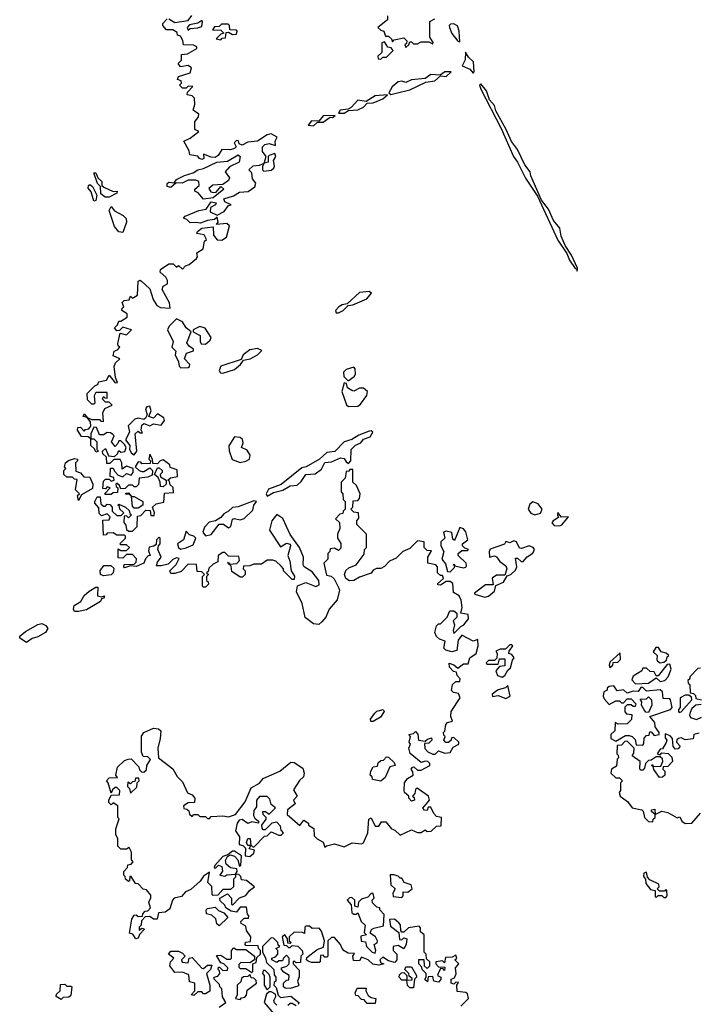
# Model space of a CAD drawing. Extents: x 1980017 to 2252640, y 74400 to 266395.
# Tile 221 of 256: x 2142620 to 2146144, y 156385 to 161495. Entities that reach past the tile are written whole.
import ezdxf

# ---------------------------------------------------------------- set-up
doc = ezdxf.new("R2010")
doc.units = 0

msp = doc.modelspace()

# ---------------------------------------------------------------- linework, layer by layer
at = {"layer": '0CON20XD'}
for points in [[(2143558.3, 160438.3), (2143535, 160443.3), (2143505, 160440), (2143488.3, 160458.3), (2143470, 160465), (2143480, 160475), (2143550, 160505), (2143588.3, 160511.7), (2143615, 160550), (2143640, 160545), (2143637.5, 160535), (2143610, 160520), (2143608.3, 160498.3), (2143645, 160480), (2143681.2, 160498.8), (2143705, 160530), (2143717.5, 160535), (2143685, 160550), (2143680, 160565), (2143730, 160580), (2143760.7, 160599.3), (2143806.2, 160603.8), (2143841.7, 160628.3), (2143846.4, 160646.4), (2143828.3, 160668.3), (2143825, 160700), (2143810, 160715), (2143833, 160737), (2143865, 160740), (2143890, 160750), (2143900, 160785), (2143881.2, 160811.2), (2143881.2, 160835), (2143893, 160847), (2143915, 160853.3), (2143947.5, 160842.5), (2143946.2, 160865), (2143957.5, 160885), (2143925, 160903.3), (2143905, 160897.5), (2143855.5, 160864.5), (2143805, 160860), (2143775, 160844.4), (2143760, 160850), (2143756.4, 160866.4), (2143745, 160867.5), (2143733.6, 160856.4), (2143743.8, 160835), (2143735, 160826.2), (2143715, 160819.4), (2143668.8, 160821.2), (2143650.3, 160789.7), (2143635, 160780), (2143615, 160780.8), (2143575, 160797.5), (2143576.2, 160775), (2143565, 160770), (2143554, 160774), (2143545, 160787.5), (2143503, 160793), (2143500, 160815), (2143472.5, 160865), (2143505, 160880), (2143550, 160915), (2143530, 160925), (2143530, 160965), (2143548.3, 160991.7), (2143550, 161005), (2143520, 161025), (2143530, 161055), (2143528.3, 161088.3), (2143515, 161100), (2143490, 161105), (2143491.7, 161118.3), (2143518.3, 161148.3), (2143495, 161150), (2143485, 161140), (2143465, 161140), (2143450, 161155), (2143460, 161165), (2143458.3, 161178.3), (2143440, 161185), (2143445, 161200), (2143505, 161220), (2143512.5, 161245), (2143495, 161257.5), (2143455, 161250), (2143442.5, 161267.5), (2143460, 161285), (2143460, 161315), (2143491.7, 161318.3), (2143540, 161345), (2143540, 161355), (2143523, 161363), (2143470, 161365), (2143467, 161387), (2143455, 161410), (2143440, 161415), (2143438.3, 161428.3), (2143415, 161442.5), (2143381.7, 161441.7), (2143362.5, 161465), (2143362.5, 161475), (2143385, 161500)], [(2143395, 161500), (2143425, 161480), (2143495, 161490), (2143513.6, 161516.4)], [(2143495, 161440), (2143505, 161450), (2143545, 161452.5), (2143565, 161460), (2143570, 161485), (2143565, 161490), (2143545, 161477.5), (2143501.7, 161468.3), (2143490, 161455), (2143495, 161440)], [(2144530, 161515), (2144530, 161495), (2144480, 161455), (2144495, 161440), (2144510, 161435), (2144520, 161410), (2144535, 161410), (2144550, 161395), (2144555, 161380), (2144565, 161390), (2144615, 161400), (2144630, 161385), (2144628.3, 161371.7), (2144620, 161365), (2144625, 161350), (2144640, 161365), (2144645, 161380), (2144655, 161380), (2144665, 161370), (2144685, 161370), (2144705, 161380), (2144745, 161380), (2144765, 161370), (2144767, 161377), (2144750, 161405), (2144750, 161485), (2144775, 161500)], [(2143665, 161390), (2143671.7, 161398.3), (2143688.3, 161401.7), (2143691.7, 161428.3), (2143705, 161430), (2143725, 161417.5), (2143745, 161420), (2143750, 161435), (2143745, 161440), (2143711.7, 161441.7), (2143710, 161465), (2143701.7, 161471.7), (2143668.3, 161471.7), (2143655, 161460), (2143631.7, 161458.3), (2143621.7, 161441.7), (2143665, 161440), (2143680, 161425), (2143665, 161420), (2143640, 161395), (2143665, 161390)], [(2144905, 161380), (2144901.4, 161435), (2144892.7, 161462.7), (2144875, 161474.3), (2144857.6, 161472.4), (2144850.6, 161465), (2144851.4, 161455), (2144863.4, 161423.4), (2144895, 161383.3), (2144905, 161380)], [(2144495, 161290), (2144505, 161300), (2144525, 161300), (2144560, 161335), (2144548.3, 161348.3), (2144531.7, 161351.7), (2144515, 161380), (2144500, 161375), (2144500, 161325), (2144480, 161305), (2144481.7, 161291.7), (2144495, 161290)], [(2144975, 161217.5), (2144980, 161225), (2144976.8, 161276.8), (2144950.9, 161300.9), (2144935, 161326.2), (2144933.1, 161286.9), (2144917.5, 161255), (2144957.7, 161237.7), (2144975, 161217.5)], [(2144547, 161107), (2144575, 161113.3), (2144645, 161131.2), (2144729.6, 161170.5), (2144775, 161178), (2144805, 161203.3), (2144835, 161200), (2144860, 161225), (2144827.5, 161225), (2144803.6, 161206.4), (2144755, 161210.8), (2144725, 161189.2), (2144655, 161183.3), (2144625, 161168.8), (2144605, 161176.2), (2144585, 161173.3), (2144553.6, 161146.4), (2144537.5, 161115), (2144547, 161107)], [(2145515, 160190), (2145516, 160205), (2145485, 160273.3), (2145452.7, 160322.7), (2145432.1, 160372.1), (2145425, 160413.3), (2145392.4, 160452.4), (2145365, 160511.2), (2145328.8, 160558.8), (2145274.2, 160685), (2145270.8, 160705), (2145242.6, 160742.6), (2145205, 160821.2), (2145172.9, 160862.9), (2145146.7, 160925), (2145091.9, 161021.9), (2145085, 161050), (2145059.6, 161079.5), (2145043.8, 161125), (2145015, 161162.5), (2145007.5, 161155), (2145013.8, 161135), (2145119.6, 160929.5), (2145183.3, 160785), (2145205.6, 160755.6), (2145246.7, 160673.3), (2145308.8, 160578.8), (2145415, 160351.2), (2145461.2, 160281.2), (2145475, 160246.7), (2145505, 160203.3), (2145511.7, 160201.7), (2145515, 160190)], [(2144305, 161010), (2144327, 161023), (2144375, 161026.7), (2144405, 161041.2), (2144425, 161061.2), (2144455, 161064), (2144505, 161084), (2144530, 161105), (2144465, 161100), (2144418.8, 161071.2), (2144375, 161077.5), (2144341.2, 161038.8), (2144325, 161030), (2144283.3, 161025), (2144275, 161010), (2144305, 161010)], [(2144145, 160943.8), (2144166.7, 160963.3), (2144195, 160964), (2144231.7, 160988.3), (2144245, 160987.5), (2144257.5, 160997.5), (2144195, 160995.8), (2144172.5, 160967.5), (2144135, 160970.8), (2144118.3, 160948.3), (2144145, 160943.8)], [(2143575, 160563.3), (2143546.4, 160596.4), (2143530, 160605), (2143530, 160615), (2143552.5, 160635), (2143550, 160655), (2143535, 160662.5), (2143495, 160662.5), (2143463.6, 160646.4), (2143431.7, 160648.3), (2143405, 160623.8), (2143385, 160630), (2143385, 160645.6), (2143395, 160651.9), (2143421.7, 160648.3), (2143433.8, 160665), (2143475, 160685.8), (2143520.6, 160699.4), (2143544.5, 160715.5), (2143575, 160722), (2143644.2, 160755.8), (2143698.8, 160761.2), (2143755, 160793.8), (2143765.7, 160785.7), (2143760, 160755), (2143709.3, 160730.7), (2143687.5, 160705), (2143710, 160675), (2143705, 160660), (2143675, 160640), (2143623, 160637), (2143601.7, 160618.3), (2143611.7, 160601.7), (2143625, 160597.5), (2143640, 160600), (2143665, 160630), (2143680, 160615), (2143625, 160570), (2143575, 160563.3)], [(2143888.3, 160708.3), (2143925, 160713.8), (2143940, 160725), (2143943.3, 160735), (2143937.5, 160765), (2143950, 160785), (2143945, 160800), (2143915, 160790), (2143910, 160785), (2143910, 160755), (2143890, 160750), (2143880, 160735), (2143880, 160715), (2143888.3, 160708.3)], [(2143063.2, 160573.2), (2143041.3, 160591.3), (2143040, 160630), (2143024.4, 160644.4), (2143005, 160700), (2143015, 160700), (2143026.2, 160675), (2143045.8, 160655.8), (2143046.7, 160635), (2143056.2, 160625), (2143105, 160604.2), (2143125.8, 160605.8), (2143125, 160594.2), (2143085, 160573.8), (2143063.2, 160573.2)], [(2143005, 160554), (2142992, 160602), (2142975, 160620), (2142976.7, 160635), (2142985, 160639.2), (2142998.7, 160628.7), (2143021.2, 160585), (2143015, 160557.5), (2143005, 160554)], [(2143155, 160391.2), (2143134.3, 160394.3), (2143112.3, 160422.3), (2143083.9, 160503.9), (2143095, 160526), (2143112.6, 160502.6), (2143158.1, 160478.1), (2143172.5, 160462.5), (2143174.3, 160445), (2143155, 160391.2)], [(2144815, 158610), (2144805, 158610), (2144790, 158625), (2144790, 158655), (2144780, 158665), (2144740, 158675), (2144740, 158705), (2144758.3, 158738.3), (2144735, 158740), (2144720, 158755), (2144720, 158785), (2144685, 158790), (2144645, 158750), (2144610, 158735), (2144575, 158700), (2144540, 158685), (2144513.6, 158656.4), (2144495, 158647.5), (2144473, 158647), (2144455, 158637.5), (2144445, 158622.5), (2144385, 158602.5), (2144355, 158583.8), (2144332.5, 158582.5), (2144314.1, 158594.1), (2144306.2, 158615), (2144313.9, 158636.1), (2144329.3, 158650.7), (2144367.5, 158665), (2144408.3, 158721.7), (2144410, 158745), (2144420, 158755), (2144420, 158825), (2144370, 158875), (2144370, 158895), (2144381.7, 158908.3), (2144380, 158935), (2144355, 158940), (2144340, 158955), (2144350, 158965), (2144351.7, 158998.3), (2144375, 159000), (2144385, 159010), (2144387.5, 159035), (2144368.3, 159078.3), (2144350, 159095), (2144350, 159160), (2144335, 159160), (2144328.3, 159151.7), (2144315, 159150), (2144310, 159115), (2144290, 159095), (2144290, 159045), (2144297.5, 159035), (2144300, 159005), (2144310, 158995), (2144310, 158955), (2144300, 158945), (2144298.3, 158931.7), (2144281.7, 158928.3), (2144260, 158905), (2144280, 158885), (2144282.5, 158855), (2144270, 158825), (2144270, 158805), (2144287, 158777), (2144287, 158753), (2144275, 158740), (2144255, 158752.5), (2144231.7, 158748.3), (2144230, 158735), (2144220, 158725), (2144220, 158695), (2144200, 158675), (2144213, 158613), (2144237, 158607), (2144253, 158593), (2144276.7, 158545), (2144280, 158535), (2144268.8, 158485), (2144226.7, 158435), (2144210, 158395), (2144189.6, 158370.5), (2144173, 158357), (2144145, 158360), (2144103, 158393), (2144087.5, 158465), (2144057.5, 158525), (2144063.3, 158556.7), (2144105, 158574), (2144157, 158553), (2144175, 158562.5), (2144173.9, 158583.9), (2144138.8, 158628.8), (2144097.5, 158655), (2144092.5, 158665), (2144093.3, 158705), (2144072.5, 158755), (2144025, 158822.5), (2143985.8, 158905.8), (2143955, 158927.5), (2143930, 158895), (2143917.5, 158845), (2143975, 158760), (2144005, 158778.8), (2144023.6, 158773.6), (2144026.2, 158765), (2144012.5, 158715), (2144023.3, 158685), (2144030, 158635), (2144046.4, 158606.4), (2144045, 158590), (2144035, 158590), (2143990, 158635), (2143990, 158645), (2143978.3, 158658.3), (2143950, 158685), (2143935, 158690), (2143905, 158690), (2143875, 158670), (2143835, 158670), (2143815, 158660), (2143781.7, 158658.3), (2143780, 158645), (2143790, 158635), (2143790, 158615), (2143777.5, 158602.5), (2143765, 158602.5), (2143721.7, 158631.7), (2143718.3, 158658.3), (2143700, 158675), (2143705, 158680), (2143710, 158670), (2143747, 158673), (2143761.7, 158688.3), (2143758.3, 158708.3), (2143705, 158710), (2143685, 158730), (2143675, 158730), (2143650, 158715), (2143648.3, 158681.7), (2143625, 158670), (2143601.7, 158648.3), (2143598.3, 158631.7), (2143590, 158625), (2143600, 158615), (2143590, 158605), (2143590, 158585), (2143598.3, 158578.3), (2143600, 158565), (2143585, 158550), (2143575, 158550), (2143570, 158555), (2143570, 158605), (2143580, 158615), (2143565, 158630), (2143541.7, 158631.7), (2143538.3, 158668.3), (2143495, 158670), (2143458.3, 158631.7), (2143425, 158620), (2143405, 158620), (2143400, 158635), (2143433, 158667), (2143448.3, 158698.3), (2143435, 158702.5), (2143415, 158693.3), (2143391.2, 158668.8), (2143355, 158660), (2143331.2, 158661.2), (2143335, 158678.8), (2143354.2, 158705), (2143337.5, 158745), (2143340, 158765), (2143350, 158775), (2143350, 158805), (2143345, 158810), (2143330, 158795), (2143328.3, 158771.7), (2143317, 158763), (2143291.7, 158758.3), (2143288.3, 158738.3), (2143297.5, 158715), (2143287, 158713), (2143273.6, 158696.4), (2143265.4, 158674.5), (2143225, 158657.5), (2143195, 158660), (2143165, 158650), (2143160, 158655), (2143161.7, 158668.3), (2143215, 158670), (2143225, 158680), (2143227, 158697), (2143205, 158720), (2143175, 158720), (2143155, 158700), (2143131.7, 158701.7), (2143131.7, 158748.3), (2143145, 158740), (2143175, 158740), (2143190, 158755), (2143175, 158770), (2143145, 158770), (2143140, 158775), (2143170, 158805), (2143170, 158815), (2143165, 158820), (2143125, 158820), (2143105, 158832.5), (2143075, 158830), (2143068.3, 158821.7), (2143055, 158820), (2143052.5, 158897.5), (2143085, 158900), (2143090, 158915), (2143075, 158930), (2143045, 158920), (2143033, 158933), (2143031.7, 158961.7), (2143010, 158985), (2143010, 158995), (2143021.7, 159018.3), (2143038.3, 159018.3), (2143041.7, 158981.7), (2143055, 158970), (2143065, 158970), (2143075, 158980), (2143088.3, 158978.3), (2143100, 158965), (2143100, 158945), (2143125, 158922.5), (2143147.5, 158922.5), (2143160, 158935), (2143140, 158955), (2143138.3, 158968.3), (2143130, 158975), (2143135, 158980), (2143170, 158965), (2143188.3, 158948.3), (2143191.7, 158931.7), (2143200, 158925), (2143185, 158910), (2143175, 158920), (2143161.7, 158918.3), (2143160, 158885), (2143171.7, 158871.7), (2143175, 158850), (2143185, 158840), (2143205, 158840), (2143230, 158865), (2143231.7, 158918.3), (2143248.3, 158921.7), (2143275, 158950), (2143298.3, 158948.3), (2143301.7, 158921.7), (2143318.3, 158921.7), (2143320, 158935), (2143310, 158965), (2143328.3, 158981.7), (2143368.3, 158991.7), (2143371.7, 159038.3), (2143418.3, 159041.7), (2143417, 159067), (2143401.7, 159081.7), (2143398.3, 159098.3), (2143390, 159105), (2143403, 159117), (2143440, 159125), (2143438.3, 159158.3), (2143401.7, 159171.7), (2143400, 159185), (2143365, 159210), (2143350, 159205), (2143335, 159190), (2143311.7, 159191.7), (2143310, 159215), (2143295, 159240), (2143290, 159215), (2143300, 159205), (2143298.3, 159191.7), (2143255, 159190), (2143248.3, 159198.3), (2143235, 159200), (2143220, 159175), (2143240, 159155), (2143255, 159150), (2143265, 159150), (2143295, 159170), (2143310, 159155), (2143308.3, 159131.7), (2143285, 159120), (2143240, 159115), (2143237, 159083), (2143225, 159070), (2143215, 159070), (2143205, 159080), (2143185, 159080), (2143168.3, 159061.7), (2143145, 159060), (2143138.3, 159078.3), (2143125, 159090), (2143120, 159085), (2143121.7, 159071.7), (2143130, 159065), (2143128.3, 159041.7), (2143105, 159040), (2143095, 159030), (2143065, 159030), (2143060, 159035), (2143090, 159065), (2143075, 159070), (2143065, 159060), (2143051.7, 159061.7), (2143055, 159100), (2143065, 159110), (2143085, 159110), (2143095, 159100), (2143110, 159105), (2143108.3, 159118.3), (2143090, 159125), (2143091.7, 159168.3), (2143105, 159167.5), (2143111.7, 159151.7), (2143131.7, 159131.7), (2143155, 159122.5), (2143175, 159140), (2143198.3, 159131.7), (2143210, 159145), (2143210, 159165), (2143175, 159177.5), (2143151.7, 159161.7), (2143150, 159195), (2143141.7, 159211.7), (2143108.3, 159211.7), (2143088.3, 159191.7), (2143071.7, 159191.7), (2143070, 159225), (2143051.7, 159241.7), (2143050, 159255), (2143065, 159270), (2143081.7, 159231.7), (2143111.7, 159228.3), (2143128.3, 159241.7), (2143135, 159260), (2143145, 159250), (2143166.4, 159253.6), (2143172.5, 159275), (2143165, 159290), (2143145, 159310), (2143135, 159310), (2143130, 159295), (2143115, 159280), (2143097.5, 159305), (2143110, 159335), (2143103, 159343), (2143091.7, 159351.7), (2143075, 159352.5), (2143055, 159340), (2143035, 159340), (2143018.3, 159378.3), (2143005, 159380), (2142990, 159345), (2142990, 159320), (2143005, 159320), (2143020, 159305), (2143020, 159265), (2143030, 159255), (2143015, 159250), (2143008.3, 159268.3), (2142990, 159285), (2142990, 159320), (2142975, 159330), (2142941.7, 159331.7), (2142920, 159365), (2142921.7, 159378.3), (2142935, 159380), (2142955, 159360), (2142961.7, 159368.3), (2142978.3, 159371.7), (2142990, 159385), (2142988.3, 159408.3), (2142970, 159430), (2142950, 159435), (2142955, 159450), (2142970, 159430), (2142995, 159420), (2143035, 159420), (2143041.7, 159411.7), (2143055, 159410), (2143052.5, 159455), (2143063, 159477), (2143100, 159495), (2143085, 159510), (2143065, 159510), (2143050, 159525), (2143055, 159540), (2143061.7, 159531.7), (2143075, 159530), (2143075, 159560), (2143015, 159560), (2143007, 159543), (2143010, 159505), (2143005, 159500), (2142995, 159500), (2142972.5, 159522.5), (2142970, 159555), (2143010, 159595), (2143026.7, 159603.3), (2143030, 159615), (2143070, 159625), (2143085, 159650), (2143115, 159610), (2143128.3, 159611.7), (2143118.3, 159638.3), (2143110, 159695), (2143117.5, 159715), (2143140, 159735), (2143105, 159750), (2143110, 159775), (2143128.3, 159781.7), (2143140, 159795), (2143131.7, 159801.7), (2143130, 159815), (2143141.7, 159868.3), (2143175, 159860), (2143200, 159885), (2143155, 159900), (2143138.3, 159881.7), (2143125, 159880), (2143112.5, 159895), (2143128.3, 159911.7), (2143135, 159930), (2143145, 159930), (2143178.3, 159951.7), (2143178.3, 159968.3), (2143150, 159985), (2143151.7, 159998.3), (2143160, 160005), (2143153, 160027), (2143163, 160037), (2143188.3, 160041.7), (2143195, 160060), (2143205, 160050), (2143232.5, 160065), (2143235, 160137.5), (2143245, 160142.5), (2143255, 160136.7), (2143295, 160097.5), (2143313.1, 160043.1), (2143332.2, 160012.2), (2143351.9, 160001.9), (2143401.7, 159998.3), (2143398, 160025), (2143360, 160095), (2143365, 160112.5), (2143387.5, 160125), (2143388.3, 160141.7), (2143379.3, 160159.3), (2143350, 160185), (2143351.7, 160198.3), (2143395, 160227.5), (2143417.5, 160227.5), (2143435, 160210), (2143445, 160220), (2143465, 160200), (2143481.7, 160218.3), (2143500, 160225), (2143537.5, 160255), (2143542.5, 160265), (2143540, 160285), (2143572.5, 160305), (2143580, 160345), (2143590, 160355), (2143578.3, 160378.3), (2143540, 160385), (2143542.5, 160395), (2143565, 160412.5), (2143625, 160420), (2143626.2, 160376.2), (2143645, 160353.3), (2143669.3, 160350.7), (2143694, 160366), (2143710, 160425), (2143695, 160437.5), (2143642.5, 160432.5), (2143650, 160445), (2143645, 160470), (2143631.7, 160458.3), (2143595, 160452.5), (2143558.3, 160438.3)], [(2144275, 159973.8), (2144300, 159985), (2144325, 160012.5), (2144350, 160015), (2144423.2, 160046.8), (2144446, 160076), (2144433.8, 160083.8), (2144385, 160080), (2144320, 160020), (2144295, 160016), (2144276.7, 160005), (2144260, 159985), (2144263.9, 159973.9), (2144275, 159973.8)], [(2143457.5, 159687.5), (2143495, 159690), (2143502.5, 159695), (2143503.3, 159705), (2143475.7, 159735.7), (2143486.2, 159763.8), (2143523, 159777), (2143523.3, 159785), (2143500.5, 159800.5), (2143488.3, 159818.3), (2143510, 159875), (2143483.8, 159895), (2143466.2, 159926.2), (2143435, 159942.5), (2143395.8, 159905), (2143388, 159885), (2143417.5, 159825), (2143410, 159795), (2143430, 159775), (2143427.5, 159755), (2143445, 159720), (2143447.5, 159697.5), (2143457.5, 159687.5)], [(2143585, 159810.8), (2143608.5, 159831.5), (2143614.2, 159845), (2143583.3, 159893.3), (2143555, 159903.3), (2143520, 159885), (2143520, 159875), (2143556.3, 159856.3), (2143556.9, 159825), (2143563.1, 159813.1), (2143585, 159810.8)], [(2143675, 159661.2), (2143735, 159679.2), (2143766.7, 159705), (2143782.5, 159727.5), (2143817.5, 159735), (2143855, 159756), (2143877.5, 159777.5), (2143855, 159788), (2143815, 159781.2), (2143781.2, 159755), (2143769.3, 159730.7), (2143665, 159696.2), (2143656.2, 159675), (2143662.5, 159662.5), (2143675, 159661.2)], [(2144325, 159620), (2144357.1, 159642.9), (2144364, 159655), (2144362.3, 159682.3), (2144355, 159691.2), (2144315, 159678.8), (2144301.2, 159665), (2144303.8, 159643.8), (2144325, 159620)], [(2144327, 159487), (2144375, 159490), (2144390, 159500), (2144422.5, 159545), (2144426.7, 159565), (2144405, 159582.5), (2144385, 159582.5), (2144355, 159566.7), (2144345, 159570), (2144322.5, 159585), (2144317.5, 159607.5), (2144305, 159610), (2144293.3, 159565), (2144316.4, 159496.4), (2144327, 159487)], [(2143215, 159237.5), (2143227.5, 159255), (2143220, 159345), (2143235, 159360), (2143245, 159350), (2143258.3, 159351.7), (2143250, 159365), (2143255, 159390), (2143265, 159400), (2143295, 159387.5), (2143315, 159397.5), (2143355, 159390), (2143372.5, 159415), (2143369.3, 159429.3), (2143335, 159450), (2143315, 159427.5), (2143290, 159435), (2143302.5, 159465), (2143295, 159490), (2143280, 159485), (2143272.5, 159475), (2143282.5, 159445), (2143273, 159427), (2143265, 159420), (2143235, 159427.5), (2143218.3, 159421.7), (2143183, 159387), (2143190, 159355), (2143170, 159315), (2143192.5, 159285), (2143190, 159265), (2143200, 159245), (2143215, 159237.5)], [(2143765, 159196.2), (2143795, 159203.3), (2143813.3, 159215), (2143817.5, 159235), (2143801.7, 159261.7), (2143772.5, 159275), (2143780.7, 159299.3), (2143777.1, 159317.1), (2143765, 159326), (2143735, 159330), (2143706.4, 159283.6), (2143707, 159257), (2143723, 159213), (2143765, 159196.2)], [(2143905, 159022.5), (2143938.1, 159041.9), (2143986, 159054), (2144024.2, 159075.8), (2144060.7, 159079.3), (2144082.3, 159097.7), (2144105, 159133.8), (2144155, 159137.5), (2144187.5, 159162.5), (2144205, 159197.1), (2144239.2, 159200.8), (2144285, 159221.2), (2144305, 159217.5), (2144315, 159200), (2144327.5, 159192.5), (2144340, 159205), (2144342, 159265), (2144363.4, 159286.6), (2144390.6, 159299.4), (2144405, 159317.5), (2144439.1, 159330.9), (2144453.3, 159355), (2144445, 159361.2), (2144435, 159359.2), (2144380.6, 159339.4), (2144345, 159316), (2144305.6, 159304.4), (2144256.6, 159253.4), (2144215, 159248.8), (2144176.4, 159213.6), (2144107.5, 159175), (2144085, 159170), (2143977.6, 159082.4), (2143911.4, 159058.6), (2143900, 159035), (2143905, 159022.5)], [(2142925, 159000), (2142920, 159025), (2142930, 159035), (2142910, 159055), (2142918.3, 159108.3), (2142905, 159110), (2142895, 159120), (2142865, 159120), (2142850, 159135), (2142850, 159155), (2142860, 159165), (2142852.5, 159175), (2142857.5, 159195), (2142873, 159207), (2142905, 159217.5), (2142920, 159215), (2142920, 159205), (2142910, 159195), (2142911.7, 159151.7), (2142935, 159142.5), (2142952.5, 159122.5), (2142985, 159120), (2143000, 159085), (2142998.3, 159061.7), (2142941.7, 159028.3), (2142925, 159000)], [(2143365, 159070), (2143351.7, 159071.7), (2143350, 159095), (2143338.3, 159118.3), (2143320, 159135), (2143335, 159170), (2143345, 159170), (2143360, 159155), (2143360, 159145), (2143350, 159135), (2143351.7, 159121.7), (2143380, 159105), (2143380, 159085), (2143365, 159070)], [(2143235, 158960), (2143215, 158960), (2143205, 158970), (2143200, 159020), (2143190, 159030), (2143171.7, 159031.7), (2143171.7, 159038.3), (2143185, 159040), (2143200, 159020), (2143215, 159020), (2143260, 158995), (2143260, 158975), (2143235, 158960)], [(2143585, 158816.2), (2143615, 158822.5), (2143655, 158876.7), (2143677.5, 158877.5), (2143705, 158857.5), (2143716.7, 158865), (2143725, 158902.5), (2143735, 158906.2), (2143765, 158900), (2143785, 158906.7), (2143830.7, 158949.3), (2143836.2, 158975), (2143850, 158995), (2143835, 158998.8), (2143755, 158966), (2143725, 158963.8), (2143705, 158943.8), (2143680, 158930), (2143665, 158911.2), (2143636.2, 158893.8), (2143603.3, 158886.7), (2143579.2, 158860.8), (2143570.8, 158835), (2143585, 158816.2)], [(2145295, 158925.8), (2145325, 158933.3), (2145333.8, 158955), (2145313, 158983), (2145285, 158992), (2145268.6, 158981.4), (2145260, 158955), (2145274.3, 158934.3), (2145295, 158925.8)], [(2145425, 158867.5), (2145435, 158873.8), (2145470, 158915), (2145432.5, 158912.5), (2145415, 158937.5), (2145412.5, 158925), (2145418.3, 158911.7), (2145390, 158895), (2145383, 158883), (2145395, 158870), (2145425, 158867.5)], [(2143455, 158747.5), (2143485, 158753.3), (2143520, 158770), (2143534, 158805), (2143525, 158814), (2143501.2, 158821.2), (2143485, 158840), (2143470, 158795), (2143440, 158775), (2143444.4, 158755), (2143455, 158747.5)], [(2144855, 158630), (2144878.3, 158651.7), (2144880, 158660), (2144870, 158665), (2144875, 158670), (2144880, 158660), (2144925, 158650), (2144936.7, 158653.3), (2144939.3, 158660.7), (2144937.5, 158675), (2144897.5, 158715), (2144897.5, 158725), (2144915, 158740), (2144945, 158740), (2144950, 158745), (2144931.7, 158751.7), (2144920, 158765), (2144920, 158775), (2144947.5, 158795), (2144937, 158837), (2144925, 158852.5), (2144905, 158860), (2144878.3, 158791.7), (2144868.3, 158798.3), (2144863.3, 158833.3), (2144835, 158840), (2144820, 158835), (2144827.5, 158805), (2144807.5, 158785), (2144807.5, 158765), (2144822.5, 158735), (2144812.5, 158695), (2144831.7, 158671.7), (2144841.7, 158631.7), (2144855, 158630)], [(2145035, 158497.5), (2145055, 158502.5), (2145085, 158530), (2145091.7, 158558.3), (2145132.5, 158575), (2145151.7, 158608.3), (2145170, 158615), (2145195, 158637.5), (2145201.2, 158655), (2145195, 158700), (2145205, 158700), (2145223.9, 158683.9), (2145235, 158682.5), (2145255, 158707.5), (2145284.1, 158725.9), (2145293.3, 158745), (2145286, 158756), (2145265, 158764), (2145225, 158750), (2145215, 158752.5), (2145200, 158785), (2145185, 158790), (2145165, 158780), (2145145, 158787.5), (2145137, 158773), (2145063.6, 158746.4), (2145057.5, 158735), (2145060, 158705), (2145085, 158712.5), (2145095, 158707.5), (2145113.3, 158683.3), (2145145, 158660), (2145150, 158645), (2145138.3, 158611.7), (2145095, 158612.5), (2145073.8, 158596.2), (2145078.3, 158561.7), (2145038.3, 158561.7), (2144981.7, 158518.3), (2144983, 158513), (2145035, 158497.5)], [(2143055, 158608), (2143040, 158615), (2143038, 158635), (2143057.5, 158662.5), (2143092.5, 158662.5), (2143108.8, 158648.8), (2143105.9, 158624.1), (2143095, 158613.8), (2143055, 158608)], [(2143655, 156370), (2143690, 156395), (2143673, 156423), (2143670, 156465), (2143660, 156475), (2143658.3, 156488.3), (2143630, 156515), (2143630, 156525), (2143648.3, 156531.7), (2143660, 156545), (2143658.3, 156558.3), (2143650, 156565), (2143651.7, 156578.3), (2143658.3, 156578.3), (2143675, 156560), (2143698.3, 156561.7), (2143700, 156575), (2143680, 156595), (2143665, 156600), (2143641.7, 156638.3), (2143665, 156640), (2143695, 156620), (2143715, 156620), (2143720, 156625), (2143720, 156665), (2143731.7, 156678.3), (2143745, 156670), (2143795, 156670), (2143840, 156635), (2143840, 156615), (2143815, 156600), (2143768.3, 156601.7), (2143758.3, 156591.7), (2143758.3, 156578.3), (2143765, 156570), (2143795, 156570), (2143825, 156550), (2143830, 156555), (2143830, 156595), (2143848.3, 156601.7), (2143851.7, 156628.3), (2143870, 156645), (2143870, 156665), (2143860, 156675), (2143858.3, 156688.3), (2143795, 156690), (2143790, 156695), (2143793, 156707), (2143818.3, 156711.7), (2143820, 156735), (2143798.3, 156768.3), (2143795, 156790), (2143770, 156805), (2143767.5, 156815), (2143785, 156832.5), (2143801.7, 156831.7), (2143808.3, 156831.7), (2143810, 156845), (2143802.5, 156852.5), (2143798.3, 156888.3), (2143765, 156890), (2143746.4, 156863.6), (2143718.3, 156868.3), (2143690, 156885), (2143685, 156900), (2143661.7, 156921.7), (2143660, 156935), (2143698.3, 156958.3), (2143720, 156935), (2143720, 156905), (2143725, 156900), (2143761.7, 156938.3), (2143795, 156950), (2143813.6, 156976.4), (2143840, 156995), (2143798.3, 157028.3), (2143771.7, 157031.7), (2143768.3, 157048.3), (2143758.3, 157058.3), (2143740, 157060), (2143740, 157045), (2143730, 157035), (2143730, 156995), (2143715, 156980), (2143675, 156980), (2143648.3, 156951.7), (2143625, 156950), (2143620, 156955), (2143617, 156997), (2143597.5, 157017.5), (2143605, 157070), (2143575, 157050), (2143556.7, 157023.3), (2143509.2, 156980.8), (2143481.7, 156968.3), (2143460, 156945), (2143422.5, 156935), (2143413.3, 156925), (2143400, 156880), (2143375, 156863.3), (2143340.7, 156859.3), (2143333.6, 156826.4), (2143315, 156826.7), (2143295, 156840), (2143271.7, 156838.3), (2143251.7, 156818.3), (2143250, 156795), (2143240, 156785), (2143240, 156770), (2143255, 156780), (2143267.5, 156775), (2143242.5, 156747.5), (2143235, 156727.5), (2143222.5, 156725), (2143208.3, 156748.3), (2143190, 156755), (2143203, 156827), (2143215, 156847.5), (2143225, 156850), (2143235, 156840), (2143258.3, 156841.7), (2143260, 156855), (2143271.7, 156868.3), (2143285, 156870), (2143300, 156885), (2143290, 156915), (2143301.7, 156938.3), (2143301.7, 156951.7), (2143278.3, 156978.3), (2143261.7, 156981.7), (2143235, 157010), (2143221.7, 157011.7), (2143198.3, 157048.3), (2143191.7, 157048.3), (2143190, 157025), (2143185, 157022.5), (2143170, 157035), (2143168.3, 157048.3), (2143160, 157055), (2143160, 157075), (2143180, 157095), (2143181.7, 157108.3), (2143198.3, 157111.7), (2143210, 157125), (2143200, 157135), (2143200, 157175), (2143188.3, 157198.3), (2143175, 157190), (2143145, 157190), (2143130, 157205), (2143130, 157245), (2143120, 157265), (2143120, 157295), (2143137, 157347), (2143130, 157355), (2143130, 157415), (2143105, 157430), (2143095, 157420), (2143083, 157433), (2143082.5, 157445), (2143095, 157470), (2143138.3, 157471.7), (2143140, 157495), (2143125, 157510), (2143115, 157510), (2143101.7, 157498.3), (2143095, 157480), (2143080, 157535), (2143070, 157545), (2143085, 157560), (2143128.3, 157561.7), (2143120, 157575), (2143127.5, 157615), (2143165, 157650), (2143183, 157657), (2143198.3, 157658.3), (2143238.3, 157618.3), (2143241.7, 157601.7), (2143251.7, 157591.7), (2143265, 157590), (2143278.3, 157601.7), (2143280, 157625), (2143300, 157655), (2143285, 157670), (2143261.7, 157671.7), (2143253, 157693), (2143252.9, 157777.1), (2143264.3, 157795.7), (2143315, 157818), (2143340, 157815), (2143352.5, 157805), (2143350, 157765), (2143337.5, 157715), (2143340, 157665), (2143415, 157607.5), (2143437, 157567), (2143465, 157540), (2143491.7, 157481.7), (2143515, 157472.5), (2143530, 157455), (2143528.3, 157431.7), (2143495, 157430), (2143470, 157415), (2143471.7, 157401.7), (2143488.3, 157398.3), (2143498.3, 157388.3), (2143501.7, 157371.7), (2143515, 157360), (2143525, 157370), (2143545, 157370), (2143555, 157360), (2143585, 157360), (2143595, 157350), (2143605, 157350), (2143615, 157360), (2143675, 157362.5), (2143705, 157357.5), (2143740.7, 157369.3), (2143790, 157435), (2143822.3, 157507.7), (2143865, 157532.5), (2143885, 157557.5), (2143970, 157595), (2144028.3, 157641.7), (2144045, 157640), (2144090, 157610), (2144098, 157585), (2144094.1, 157565.9), (2144072.7, 157547.3), (2144041.7, 157498.3), (2144060, 157465), (2144042.5, 157445), (2144050, 157425), (2144010, 157395), (2144009.3, 157369.3), (2144075, 157312.5), (2144095, 157340), (2144120, 157325), (2144120, 157315), (2144147, 157297), (2144149.3, 157259.3), (2144163.8, 157243.8), (2144196.4, 157226.4), (2144205, 157200), (2144212.5, 157207.5), (2144255, 157217.5), (2144305, 157202.5), (2144347, 157223), (2144395, 157217.5), (2144405, 157222.5), (2144427.5, 157275), (2144433.3, 157345), (2144445, 157352.5), (2144465, 157310), (2144485, 157310), (2144498.3, 157331.7), (2144521.7, 157331.7), (2144550, 157295), (2144568.3, 157288.3), (2144595, 157262.5), (2144655, 157290), (2144685, 157276.7), (2144705, 157277.5), (2144725, 157290), (2144735, 157282.5), (2144757, 157283), (2144785, 157310), (2144808.3, 157311.7), (2144810, 157355), (2144785, 157360), (2144770, 157375), (2144755, 157407.5), (2144741.7, 157408.3), (2144735, 157390), (2144721.7, 157391.7), (2144713, 157403), (2144747.5, 157445), (2144742.5, 157465), (2144683.6, 157506.4), (2144675, 157500), (2144671.7, 157478.3), (2144660, 157465), (2144668.3, 157458.3), (2144670, 157445), (2144655, 157440), (2144640, 157455), (2144640, 157465), (2144617.5, 157485), (2144616.7, 157495), (2144617.5, 157535), (2144633.6, 157556.4), (2144662.5, 157575), (2144661.7, 157591.7), (2144652.5, 157605), (2144660, 157615), (2144667, 157617), (2144685, 157600), (2144705, 157600), (2144750, 157625), (2144750, 157635), (2144740, 157645), (2144725, 157647.5), (2144705, 157640), (2144647, 157687), (2144640, 157715), (2144650, 157735), (2144642.5, 157745), (2144650, 157775), (2144640, 157785), (2144665, 157790), (2144675, 157800), (2144687, 157787), (2144690, 157755), (2144725, 157750), (2144738.3, 157761.7), (2144757.5, 157767.5), (2144760, 157755), (2144745, 157740), (2144721.7, 157738.3), (2144723, 157713), (2144740, 157695), (2144765, 157682.5), (2144777, 157683), (2144795, 157700), (2144828.3, 157688.3), (2144855, 157692.5), (2144870.7, 157719.3), (2144900, 157735), (2144900, 157745), (2144875, 157770), (2144861.7, 157768.3), (2144860, 157755), (2144847, 157743), (2144833, 157743), (2144822.5, 157755), (2144830, 157775), (2144821.7, 157781.7), (2144820, 157795), (2144827, 157803), (2144833, 157837), (2144841.7, 157848.3), (2144867.5, 157855), (2144858.3, 157878.3), (2144860, 157905), (2144907.5, 157975), (2144898.3, 157998.3), (2144873, 158003), (2144863, 158013), (2144867.5, 158045), (2144885, 158060), (2144905, 158060), (2144907.5, 158075), (2144891.7, 158091.7), (2144888.3, 158108.3), (2144871.7, 158111.7), (2144852.5, 158135), (2144850, 158155), (2144875, 158147.5), (2144895, 158130), (2144925, 158152.5), (2144948.3, 158151.7), (2144957, 158183), (2144990, 158205), (2145000, 158245), (2144998.3, 158278.3), (2144975, 158270), (2144915, 158300), (2144897.5, 158275), (2144889.2, 158220.8), (2144863.9, 158213.9), (2144833, 158223), (2144822.5, 158232.5), (2144828.8, 158268.8), (2144800.3, 158280.3), (2144784.2, 158294.2), (2144776.2, 158315), (2144785, 158350), (2144795, 158360), (2144805, 158360), (2144840, 158395), (2144853, 158427), (2144875, 158426.7), (2144890, 158415), (2144890, 158395), (2144870, 158375), (2144877.5, 158355), (2144870, 158325), (2144875, 158310), (2144910, 158345), (2144926.4, 158353.6), (2144950, 158385), (2144948.3, 158408.3), (2144910, 158415), (2144916.7, 158445), (2144912.3, 158482.3), (2144902.5, 158505), (2144871.7, 158521.7), (2144868.3, 158568.3), (2144855, 158580), (2144835, 158580), (2144805, 158560), (2144791.7, 158561.7), (2144791.7, 158568.3), (2144820, 158595), (2144815, 158610)], [(2142925, 158424), (2142904.2, 158424.2), (2142898.8, 158435), (2142903.3, 158455), (2142937.5, 158475), (2142954, 158506), (2142981.2, 158528.8), (2143015, 158550), (2143025, 158550), (2143024.5, 158504.4), (2143045, 158500), (2143060, 158505), (2143056.4, 158493.6), (2143045, 158490), (2143040, 158475), (2142967.7, 158432.3), (2142925, 158424)], [(2142655, 158262), (2142621.2, 158285), (2142620, 158295), (2142650.2, 158319.8), (2142713.4, 158356.6), (2142735, 158362), (2142755, 158351.2), (2142766.7, 158335), (2142753.8, 158315), (2142715, 158292.9), (2142685, 158284), (2142655, 158262)], [(2145125, 158082.5), (2145139.3, 158090.7), (2145155, 158120), (2145168.3, 158131.7), (2145178.3, 158171.7), (2145187, 158183), (2145175, 158200), (2145160, 158205), (2145161.7, 158218.3), (2145180, 158245), (2145175, 158250), (2145165, 158250), (2145141.7, 158228.3), (2145115, 158227.5), (2145091.7, 158218.3), (2145100, 158205), (2145098.3, 158181.7), (2145085, 158170), (2145055, 158170), (2145043, 158157), (2145045, 158150), (2145105, 158150), (2145111.7, 158178.3), (2145138.3, 158178.3), (2145138.3, 158141.7), (2145111.7, 158138.3), (2145092.5, 158115), (2145100.7, 158090.7), (2145125, 158082.5)], [(2145685, 158132.5), (2145700, 158145), (2145701.7, 158158.3), (2145725, 158160), (2145740, 158175), (2145738.3, 158208.3), (2145685, 158160), (2145680, 158145), (2145685, 158132.5)], [(2145945, 158157.5), (2145965, 158160), (2145978.3, 158171.7), (2145981.7, 158188.3), (2145990, 158195), (2145977, 158207), (2145950, 158215), (2145937, 158237), (2145923, 158237), (2145910, 158215), (2145930, 158195), (2145927.5, 158175), (2145932.5, 158165), (2145945, 158157.5)], [(2145818.3, 158048.3), (2145885, 158052.5), (2145925, 158080), (2145945, 158060), (2145970, 158065), (2145987.5, 158085), (2146002.5, 158125), (2145995, 158150), (2145981.7, 158148.3), (2145935, 158090), (2145925, 158090), (2145915, 158110), (2145893, 158113), (2145875, 158130), (2145855, 158130), (2145850, 158115), (2145805, 158087.5), (2145798.3, 158068.3), (2145818.3, 158048.3)], [(2146155, 158130), (2146141.7, 158128.3), (2146100, 158085), (2146100, 158075), (2146090, 158065), (2146091.7, 158051.7), (2146100, 158045), (2146101.7, 158001.7), (2146118.3, 157998.3), (2146128.3, 157988.3), (2146131.7, 157971.7), (2146160, 157965)], [(2145145, 157972.5), (2145167.5, 157985), (2145155, 158040), (2145141.7, 158028.3), (2145105, 158017.5), (2145072.5, 157995), (2145075, 157982.5), (2145105, 157987.5), (2145145, 157972.5)], [(2145855, 157730), (2145861.7, 157738.3), (2145863, 157767), (2145875, 157780), (2145888.3, 157781.7), (2145891.7, 157798.3), (2145898.3, 157798.3), (2145915, 157780), (2145940, 157785), (2145940, 157795), (2145920, 157825), (2145918.3, 157848.3), (2145891.7, 157878.3), (2146000, 157915), (2146007.5, 157925), (2146000, 157965), (2145995, 157970), (2145961.7, 157971.7), (2145957, 158007), (2145945, 158017.5), (2145875, 158010), (2145855, 158030), (2145845, 158030), (2145831.7, 158008.3), (2145805, 158010), (2145775, 158000), (2145755, 158016.7), (2145721.7, 158011.7), (2145705, 158037.5), (2145680, 158035), (2145670, 158025), (2145670, 158015), (2145653, 158007), (2145650, 157985), (2145655, 157970), (2145681.7, 157941.7), (2145715, 157960), (2145735, 157960), (2145745, 157950), (2145755, 157950), (2145775, 157970), (2145795, 157970), (2145820, 157945), (2145815, 157930), (2145805, 157930), (2145795, 157940), (2145775, 157940), (2145762.5, 157927.5), (2145763, 157903), (2145771.7, 157891.7), (2145798.3, 157888.3), (2145797.5, 157862.5), (2145775, 157840), (2145728.3, 157838.3), (2145711.7, 157848.3), (2145710, 157805), (2145690, 157785), (2145690, 157765), (2145715, 157750), (2145765, 157780), (2145785, 157780), (2145800, 157775), (2145815, 157760), (2145821.7, 157731.7), (2145855, 157730)], [(2145885, 157900), (2145871.7, 157901.7), (2145863, 157913), (2145848.3, 157938.3), (2145850, 157955), (2145841.7, 157968.3), (2145875, 157970), (2145885, 157980), (2145900, 157965), (2145901.7, 157938.3), (2145885, 157900)], [(2146045, 157900), (2146055, 157902.5), (2146110, 157965), (2146108.3, 157978.3), (2146095, 157990), (2146075, 157990), (2146050, 157975), (2146050, 157925), (2146040, 157915), (2146040, 157905), (2146045, 157900)], [(2144455, 157852), (2144443.3, 157853.3), (2144441.2, 157865), (2144463.3, 157896.7), (2144474.4, 157905.6), (2144507.5, 157915), (2144513.3, 157905), (2144493.8, 157875), (2144455, 157852)], [(2146158.3, 157941.7), (2146131.7, 157938.3), (2146110, 157920), (2146100.7, 157899.3), (2146097.5, 157885), (2146103.3, 157873.3), (2146135, 157862.5)], [(2146135, 157862.5), (2146160, 157875)], [(2146148.3, 157791.7), (2146120, 157785), (2146117, 157763), (2146075, 157757.5), (2146055, 157767.5), (2146040, 157765), (2146031.7, 157758.3), (2146030, 157745), (2146050, 157725), (2146038.3, 157711.7), (2146025, 157710), (2146013, 157723), (2146010, 157765), (2145998.3, 157778.3), (2145971.7, 157788.3), (2145971.7, 157768.3), (2145980, 157755), (2145977, 157743), (2145958.3, 157711.7), (2145945, 157710), (2145930, 157685), (2145945, 157680), (2145955, 157690), (2145987, 157687), (2146007, 157667), (2146010, 157645), (2145985, 157620), (2145961.7, 157618.3), (2145960, 157605), (2145970, 157595), (2145970, 157575), (2145957, 157563), (2145941.7, 157561.7), (2145913, 157603), (2145910, 157620), (2145900, 157625), (2145905, 157630), (2145910, 157620), (2145948.3, 157621.7), (2145960, 157645), (2145958.3, 157658.3), (2145945, 157670), (2145925, 157670), (2145898.3, 157651.7), (2145885, 157650), (2145870, 157635), (2145865, 157610), (2145855, 157600), (2145845, 157600), (2145840, 157605), (2145842.5, 157645), (2145800, 157675), (2145808.3, 157688.3), (2145810, 157715), (2145775, 157750), (2145761.7, 157748.3), (2145745, 157730), (2145721.7, 157728.3), (2145720, 157685), (2145728.3, 157678.3), (2145730, 157665), (2145723, 157657), (2145718.3, 157621.7), (2145692.5, 157605), (2145690, 157585), (2145715, 157560), (2145735, 157560), (2145750, 157545), (2145740, 157535), (2145740, 157495), (2145732.5, 157485), (2145737.5, 157465), (2145776.7, 157436.7), (2145800, 157405), (2145850, 157395), (2145857, 157387), (2145863.9, 157353.9), (2145885, 157333.3), (2145908.3, 157331.7), (2145910, 157345), (2145920, 157355), (2145920, 157370), (2145900, 157385), (2145900, 157395), (2145917.5, 157397.5), (2145920, 157370), (2145955, 157387.5), (2145985, 157380), (2146033.6, 157353.6), (2146048.3, 157358.3), (2146057.5, 157335), (2146075, 157322.5), (2146110, 157325), (2146155, 157377.5)], [(2144495, 157542.5), (2144451.7, 157551.7), (2144450, 157565), (2144440, 157575), (2144442.5, 157595), (2144455, 157617.5), (2144478.3, 157621.7), (2144481.7, 157638.3), (2144495, 157650), (2144508.3, 157651.7), (2144525, 157670), (2144535, 157667.5), (2144565, 157640), (2144570, 157625), (2144541.7, 157618.3), (2144518.3, 157561.7), (2144495, 157542.5)], [(2143195, 157480), (2143228.3, 157511.7), (2143230, 157535), (2143240, 157545), (2143238.3, 157558.3), (2143221.7, 157558.3), (2143218.3, 157541.7), (2143205, 157540), (2143195, 157530), (2143181.7, 157538.3), (2143180, 157515), (2143190, 157505), (2143195, 157480)], [(2143815, 157152.5), (2143835, 157170), (2143840, 157185), (2143811.7, 157191.7), (2143820, 157210), (2143805, 157210), (2143797.5, 157225), (2143803.8, 157246.2), (2143817.5, 157245), (2143820, 157210), (2143835, 157200), (2143891.7, 157258.3), (2143905, 157260), (2143925, 157280), (2143965, 157262.5), (2143977, 157263), (2143990, 157275), (2143978.3, 157288.3), (2143975, 157310), (2143955, 157330), (2143930, 157325), (2143895, 157290), (2143885, 157290), (2143878.3, 157298.3), (2143877.5, 157315), (2143900, 157345), (2143900, 157355), (2143885, 157370), (2143882.5, 157385), (2143896.4, 157386.4), (2143915, 157372.5), (2143947.5, 157405), (2143925, 157422.5), (2143919.4, 157449.4), (2143905, 157464), (2143865.9, 157464.1), (2143848.8, 157445), (2143849.3, 157410.7), (2143835, 157390), (2143833.8, 157365), (2143840.7, 157350.7), (2143860, 157335), (2143860, 157325), (2143825, 157332.5), (2143805, 157322.5), (2143775, 157343.3), (2143759.3, 157340.7), (2143748.8, 157325), (2143740, 157285), (2143761.2, 157255), (2143760, 157215), (2143778.8, 157208.8), (2143792.5, 157195), (2143790, 157155), (2143815, 157152.5)], [(2143685, 157050), (2143695, 157057.5), (2143740, 157060), (2143750, 157075), (2143747.5, 157087.5), (2143715, 157094), (2143692.5, 157112.5), (2143689.3, 157130.7), (2143698.3, 157151.7), (2143715, 157160), (2143735, 157153.8), (2143752, 157135), (2143761.7, 157101.7), (2143767.5, 157105), (2143772.5, 157155), (2143735, 157180), (2143725, 157180), (2143700, 157160), (2143675, 157152.5), (2143632.5, 157105), (2143630, 157095), (2143635, 157090), (2143652.5, 157107.5), (2143669.6, 157099.5), (2143673.3, 157076.7), (2143660, 157055), (2143685, 157050)], [(2144605, 156940), (2144611.7, 156948.3), (2144611.7, 156968.3), (2144635, 156967.5), (2144657.5, 156985), (2144652.5, 157005), (2144617, 157017), (2144605, 157040), (2144595, 157040), (2144585, 157050), (2144565, 157057.5), (2144543, 157057), (2144547.5, 157005), (2144570, 156985), (2144558.3, 156961.7), (2144560, 156945), (2144605, 156940)], [(2145975, 156940), (2145981.7, 156948.3), (2145980, 156975), (2145975, 156980), (2145967.5, 156972.5), (2145941.7, 156971.7), (2145930, 156985), (2145940, 156995), (2145938.3, 157008.3), (2145891.7, 157031.7), (2145880, 157045), (2145875, 157070), (2145860, 157065), (2145858.3, 157048.3), (2145870, 157035), (2145871.7, 157011.7), (2145895, 156980), (2145920, 156975), (2145920, 156945), (2145925, 156940), (2145935, 156950), (2145955, 156950), (2145965, 156940), (2145975, 156940)], [(2144465, 156650), (2144470, 156665), (2144460, 156695), (2144476.4, 156703.6), (2144477.5, 156715), (2144467.5, 156735), (2144440, 156755), (2144447, 156773), (2144459.3, 156780.7), (2144508.3, 156791.7), (2144511.7, 156851.7), (2144490, 156875), (2144490, 156885), (2144475, 156890), (2144451.7, 156911.7), (2144450, 156925), (2144460, 156935), (2144455, 156960), (2144445, 156960), (2144428.3, 156941.7), (2144395, 156930), (2144380, 156915), (2144375, 156890), (2144360, 156895), (2144360, 156925), (2144345, 156940), (2144333, 156937), (2144320, 156925), (2144341.7, 156901.7), (2144345, 156860), (2144355, 156852.5), (2144367.5, 156852.5), (2144375, 156860), (2144393.3, 156815), (2144413.3, 156795), (2144408.3, 156758.3), (2144420, 156745), (2144391.7, 156738.3), (2144393, 156713), (2144415, 156710), (2144420, 156685), (2144450, 156655), (2144465, 156650)], [(2143655, 156792.5), (2143643, 156803), (2143638.3, 156828.3), (2143617, 156847), (2143590, 156855), (2143587.5, 156875), (2143595, 156882.5), (2143635, 156890), (2143651.7, 156871.7), (2143679.3, 156859.3), (2143700, 156835), (2143655, 156792.5)], [(2144910, 156375), (2144950, 156415), (2144945, 156440), (2144936.4, 156446.4), (2144891.7, 156451.7), (2144890, 156485), (2144898.3, 156498.3), (2144885, 156500), (2144875, 156490), (2144860, 156495), (2144860, 156515), (2144878.3, 156521.7), (2144887, 156543), (2144882.5, 156575), (2144900, 156595), (2144880, 156615), (2144890, 156625), (2144885, 156640), (2144865, 156630), (2144831.7, 156628.3), (2144825, 156600), (2144815, 156610), (2144780, 156605), (2144780, 156595), (2144795, 156580), (2144827.5, 156577.5), (2144825, 156560), (2144818.3, 156568.3), (2144805, 156570), (2144792.5, 156545), (2144790, 156535), (2144807.5, 156525), (2144807, 156513), (2144795, 156500), (2144770, 156505), (2144765, 156530), (2144741.7, 156528.3), (2144737.5, 156502.5), (2144723, 156513), (2144730, 156525), (2144730, 156545), (2144710, 156565), (2144708.3, 156578.3), (2144692.5, 156595), (2144693, 156617), (2144718.3, 156618.3), (2144720, 156585), (2144735, 156570), (2144750, 156585), (2144750, 156605), (2144731.7, 156621.7), (2144730, 156645), (2144720, 156655), (2144720, 156745), (2144701.7, 156761.7), (2144701.7, 156781.7), (2144695, 156790), (2144638.3, 156781.7), (2144615, 156760), (2144605, 156760), (2144598.3, 156768.3), (2144597, 156797), (2144588.3, 156808.3), (2144567, 156827), (2144540, 156825), (2144545, 156790), (2144588.3, 156758.3), (2144591.7, 156721.7), (2144605, 156720), (2144615, 156730), (2144630, 156725), (2144627.5, 156695), (2144615, 156672.5), (2144585, 156690), (2144560, 156685), (2144560, 156665), (2144577.5, 156645), (2144577.5, 156615), (2144568.3, 156601.7), (2144535, 156610), (2144505, 156630), (2144490, 156615), (2144495, 156600), (2144510, 156595), (2144485, 156587.5), (2144453, 156593), (2144430, 156615), (2144395, 156630), (2144385, 156610), (2144353, 156613), (2144350, 156635), (2144358.3, 156648.3), (2144325, 156650), (2144305, 156662.5), (2144293.9, 156673.9), (2144286.1, 156696.1), (2144255, 156732.5), (2144238.3, 156731.7), (2144220, 156715), (2144220, 156635), (2144215, 156630), (2144205, 156630), (2144195, 156640), (2144181.7, 156638.3), (2144180, 156605), (2144175, 156602.5), (2144135, 156602.5), (2144118.3, 156608.3), (2144110, 156615), (2144111.7, 156628.3), (2144165, 156670), (2144198.3, 156681.7), (2144202.5, 156715), (2144187.5, 156765), (2144175, 156780), (2144138.3, 156778.3), (2144125, 156790), (2144105, 156790), (2144100, 156785), (2144098.3, 156751.7), (2144088.3, 156758.3), (2144045, 156760), (2144020, 156735), (2144020, 156715), (2144030, 156705), (2144025, 156700), (2144011.7, 156701.7), (2144010, 156725), (2143996.4, 156746.4), (2143982.5, 156735), (2143991.7, 156691.7), (2144005, 156690), (2144015, 156680), (2144025, 156680), (2144035, 156690), (2144065, 156687.5), (2144087.5, 156665), (2144090, 156645), (2144080, 156635), (2144078.3, 156601.7), (2144055, 156600), (2144045, 156610), (2144040, 156605), (2144040, 156595), (2144071.7, 156561.7), (2144071.7, 156528.3), (2144062.5, 156505), (2144070, 156485), (2144065, 156480), (2144025, 156467.5), (2143998.3, 156468.3), (2143990, 156475), (2143990, 156495), (2144005, 156510), (2144018.3, 156511.7), (2144020, 156535), (2143991.7, 156551.7), (2143980, 156565), (2143980, 156575), (2144007, 156583), (2144020, 156595), (2144020, 156625), (2144005, 156640), (2143990, 156625), (2143985, 156610), (2143965, 156610), (2143955, 156602.5), (2143930, 156615), (2143930, 156625), (2143948.3, 156631.7), (2143960, 156645), (2143960, 156665), (2143950, 156675), (2143970, 156685), (2143961.7, 156691.7), (2143960, 156705), (2143938.3, 156728.3), (2143925, 156730), (2143880, 156685), (2143880, 156655), (2143897, 156627), (2143901.7, 156601.7), (2143940, 156565), (2143941.7, 156538.3), (2143950, 156525), (2143950, 156505), (2143941.7, 156498.3), (2143940, 156485), (2143951.7, 156471.7), (2143961.7, 156431.7), (2143975, 156420), (2144027.5, 156427.5), (2144070, 156395), (2144066.4, 156383.6)], [(2143525, 156430), (2143510, 156435), (2143530, 156455), (2143530, 156495), (2143501.7, 156501.7), (2143498.3, 156538.3), (2143465, 156552.5), (2143425, 156550), (2143400, 156585), (2143402.5, 156605), (2143420, 156625), (2143392.5, 156645), (2143405, 156660), (2143445, 156660), (2143465, 156650), (2143480, 156635), (2143460, 156615), (2143463, 156603), (2143495, 156600), (2143500, 156625), (2143515, 156627.5), (2143565, 156572.5), (2143575, 156570), (2143595, 156587.5), (2143618.3, 156588.3), (2143610, 156565), (2143590, 156545), (2143607.5, 156485), (2143607, 156453), (2143585, 156440), (2143575, 156440), (2143565, 156450), (2143545, 156450), (2143525, 156430)], [(2144665, 156470), (2144645, 156470), (2144633, 156483), (2144630, 156510), (2144605, 156510), (2144590, 156525), (2144591.7, 156538.3), (2144601.7, 156548.3), (2144615, 156550), (2144630, 156535), (2144630, 156510), (2144658.3, 156511.7), (2144658.3, 156518.3), (2144641.7, 156531.7), (2144640, 156545), (2144620, 156565), (2144625, 156580), (2144655, 156580), (2144680, 156535), (2144680, 156525), (2144670, 156515), (2144665, 156470)], [(2143765, 156410), (2143771.7, 156418.3), (2143788.3, 156421.7), (2143797, 156433), (2143801.7, 156458.3), (2143850, 156495), (2143848.3, 156508.3), (2143835, 156520), (2143821.7, 156521.7), (2143815, 156540), (2143805, 156530), (2143781.7, 156528.3), (2143771.7, 156518.3), (2143768.3, 156501.7), (2143750, 156485), (2143750, 156435), (2143740, 156415), (2143765, 156410)], [(2143905, 156460), (2143920, 156475), (2143920, 156525), (2143915, 156540), (2143895, 156560), (2143885, 156560), (2143880, 156545), (2143890, 156535), (2143890, 156485), (2143905, 156460)], [(2142835, 156410), (2142810, 156425), (2142811.7, 156438.3), (2142830, 156455), (2142831.7, 156488.3), (2142855, 156490), (2142865, 156480), (2142885, 156480), (2142890, 156475), (2142885, 156430), (2142875, 156422.5), (2142845, 156420), (2142835, 156410)], [(2144465, 156390), (2144425, 156390), (2144408.3, 156408.3), (2144395, 156410), (2144378.3, 156428.3), (2144365, 156430), (2144362.5, 156445), (2144371.7, 156468.3), (2144418.3, 156468.3), (2144417.5, 156455), (2144430, 156430), (2144445, 156420), (2144470, 156415), (2144465, 156390)], [(2143955, 156380), (2143943, 156393), (2143940, 156405), (2143950, 156425), (2143948.3, 156438.3), (2143925, 156450), (2143915, 156450), (2143901.7, 156438.3), (2143890, 156395), (2143940, 156335)], [(2144055, 156377.5), (2144035, 156390), (2144025, 156390), (2144011.7, 156378.3)]]:
    msp.add_lwpolyline(points, dxfattribs=at)

doc.saveas('drawing.dxf')
